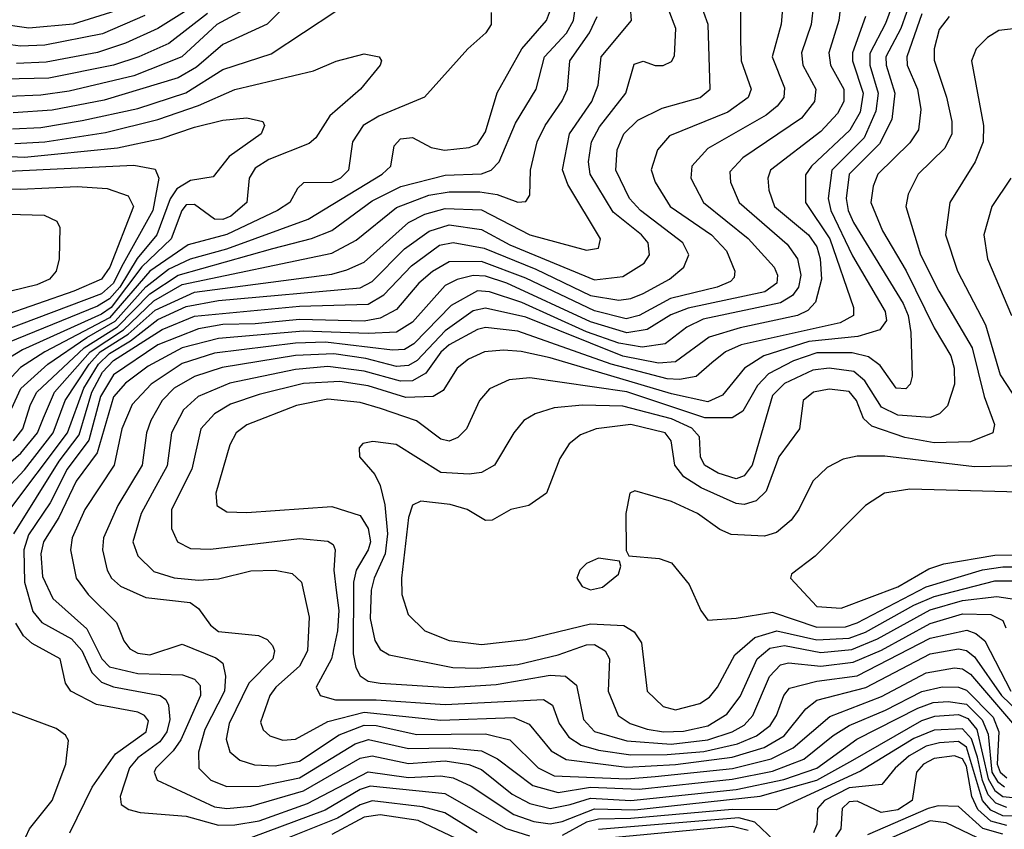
# Model space of a CAD drawing. Extents: x 997026 to 1115308, y 536381 to 619039.
# Tile 42 of 256: x 1012583 to 1015019, y 553653 to 555657. Entities that reach past the tile are written whole.
import ezdxf

# ---------------------------------------------------------------- set-up
doc = ezdxf.new("R2010")
doc.units = 0

msp = doc.modelspace()

# ---------------------------------------------------------------- linework, layer by layer
at = {"layer": '0CON20XD'}
for points in [[(1012567.5, 554615), (1012590.3, 554645), (1012609.5, 554705), (1012625.6, 554735), (1012742.5, 554845), (1012825, 554896.8), (1012905, 554979.1), (1012974.9, 555025), (1013209.2, 555090.8), (1013304.5, 555115.5), (1013355, 555135.1), (1013455, 555208.6), (1013525.7, 555244.3), (1013635, 555272.8), (1013725, 555275.7), (1013749.1, 555285), (1013769.4, 555305), (1013809.1, 555400.9), (1013860.4, 555485), (1013881.1, 555565), (1013935.9, 555624.1), (1013953.1, 555655), (1013978.1, 555831.9)], [(1012493.3, 554435), (1012595, 554543), (1012665.8, 554635), (1012695.5, 554715), (1012754.6, 554805), (1012781.6, 554835), (1012851, 554879), (1012917.9, 554937.9), (1013015, 554982.6), (1013355, 555027.8), (1013392.2, 555037.8), (1013435, 555057.2), (1013544.6, 555155.4), (1013585, 555176), (1013635, 555189.9), (1013725, 555186.5), (1013845, 555124.6), (1013985, 555087.2), (1014015, 555091.8), (1014020, 555115), (1013938.9, 555248.9), (1013925.8, 555285.8), (1013942.7, 555375), (1013998.3, 555455), (1014014.1, 555495), (1014021.1, 555565), (1014096.2, 555655), (1014089.2, 555755)], [(1013295, 555745.8), (1013195, 555646.4), (1013085, 555595.8), (1013020.2, 555539.8), (1012975, 555513.3), (1012791.6, 555458.4), (1012663.5, 555433.5), (1012566.5, 555426.5)], [(1013102.7, 555747.3), (1012925, 555635.6), (1012845, 555599.4), (1012775, 555576.2), (1012648.3, 555551.7), (1012575, 555548.4)], [(1014552.4, 555745), (1014541.2, 555645), (1014517.2, 555575), (1014520, 555545), (1014552.6, 555485), (1014549.4, 555455), (1014516.6, 555413.4), (1014371.4, 555315), (1014339.3, 555280.7), (1014341, 555255), (1014362.3, 555205), (1014481.6, 555101.6), (1014507.3, 555065), (1014514.9, 555025), (1014509.9, 554995), (1014494.8, 554975), (1014465, 554956.4), (1014273.8, 554916.2), (1014233.5, 554896.5), (1014179.6, 554855), (1014122.9, 554847.1), (1014065, 554856.4), (1013985.1, 554885), (1013825, 554957.5), (1013745, 554983.5), (1013715, 554986), (1013650.3, 554949.7), (1013557.9, 554855), (1013535, 554840.9), (1013505, 554839), (1013339.4, 554859.4), (1013265, 554856.8), (1013065, 554831.9), (1012985, 554806), (1012907.7, 554755), (1012861.2, 554705), (1012835.8, 554645), (1012816.5, 554555), (1012744, 554445), (1012712.8, 554375), (1012708.7, 554345), (1012722.2, 554275), (1012752, 554235), (1012822.5, 554165), (1012840.1, 554120.1), (1012855, 554100), (1012875, 554089.7), (1012905, 554085.3), (1012985, 554111.9), (1013068.1, 554078.1), (1013085.3, 554065), (1013092.4, 554032.4), (1013089.5, 553995), (1013040.7, 553900.7), (1013024.8, 553844.8), (1013026, 553805), (1013055.3, 553775), (1013095, 553759.1), (1013175, 553760.5), (1013275, 553780.8), (1013412.5, 553865), (1013445.8, 553875.8), (1013545, 553853.4), (1013645.5, 553855.5), (1013725, 553847.8), (1013765, 553828.1), (1013852, 553762), (1013915, 553744.3)], [(1014620.7, 555755), (1014609.4, 555655), (1014584.5, 555575), (1014588.3, 555545), (1014621.6, 555485), (1014621.5, 555455), (1014605.6, 555425), (1014565, 555380.5), (1014440.5, 555285), (1014433.3, 555265), (1014436.5, 555235), (1014450, 555195), (1014534.4, 555124.4), (1014555.1, 555095), (1014563.5, 555065), (1014566.5, 555015), (1014551.6, 554958.4), (1014532.7, 554937.3), (1014506.8, 554925), (1014365.4, 554894.6), (1014288.4, 554871.6), (1014205, 554810.5), (1014162.8, 554807.2), (1014075, 554824.4), (1013835, 554921.1), (1013735, 554943.6), (1013705, 554936.5), (1013635, 554887.2), (1013566.4, 554813.6), (1013545, 554801.3), (1013515, 554799.2), (1013438.9, 554818.9), (1013360.4, 554830.4), (1013265, 554825.9), (1013083.4, 554796.6), (1013015, 554774.4), (1012965.2, 554745), (1012935.1, 554714.9), (1012907, 554665), (1012896.4, 554635), (1012885.8, 554555), (1012825.5, 554455), (1012790.4, 554375), (1012787.6, 554345), (1012798.9, 554295), (1012809.7, 554275), (1012832, 554255), (1012895, 554227.4), (1013004.5, 554214.5), (1013025, 554200.2), (1013055, 554159), (1013075, 554143.1), (1013173.5, 554133.5), (1013195, 554123.5), (1013208.4, 554108.4), (1013213.3, 554095), (1013208.7, 554075), (1013149.4, 554015), (1013101.2, 553915), (1013093.3, 553876.7), (1013102.7, 553845), (1013127.5, 553825), (1013163.4, 553813.4), (1013215, 553810.9), (1013275, 553822.3), (1013373.1, 553886.9), (1013435, 553911.1), (1013465, 553910.8), (1013565, 553888.4), (1013735, 553890.1), (1013795.3, 553875.3), (1013865.8, 553805.8), (1013905, 553786), (1014085, 553778.8)], [(1012548.6, 554431.4), (1012701.5, 554635), (1012741.7, 554745), (1012777.6, 554805), (1012805, 554831.3), (1012857.2, 554862.8), (1012925, 554915.2), (1012995, 554947.7), (1013075, 554962.1), (1013425, 554993.9), (1013455, 555009), (1013535, 555090.4), (1013596.2, 555133.8), (1013645, 555149.3), (1013725, 555138), (1013795, 555100.1), (1014005, 555013.3), (1014075, 555021.6), (1014128, 555055), (1014140.6, 555075), (1014137.2, 555105), (1014120.8, 555125), (1014051.2, 555181.2), (1013993.9, 555275), (1013989.8, 555305), (1013997.7, 555355), (1014017.6, 555392.4), (1014082, 555475), (1014102.7, 555547.3), (1014125, 555554.4), (1014155, 555543.8), (1014175, 555544), (1014195, 555553.8), (1014202.6, 555567.4), (1014206.1, 555635), (1014168.1, 555735)], [(1012568.7, 554385), (1012680.2, 554565), (1012730.2, 554629.8), (1012761.5, 554735), (1012787.9, 554785), (1012815, 554813.6), (1012935, 554890.1), (1013015, 554923.3), (1013275, 554948.5), (1013445, 554952.8), (1013484, 554976), (1013552, 555048), (1013621.1, 555098.9), (1013655, 555106), (1013731.8, 555091.8), (1013859.5, 555039.5), (1013995, 554974.6), (1014065, 554963.4), (1014095, 554966.8), (1014125, 554979.9), (1014190.7, 555015), (1014226.2, 555045), (1014238.6, 555075), (1014223.2, 555105), (1014118.8, 555185), (1014091.4, 555215), (1014057.7, 555285), (1014061.1, 555335), (1014077.3, 555375), (1014111.8, 555408.2), (1014172.1, 555437.9), (1014266.5, 555465), (1014290.9, 555485), (1014286, 555645), (1014254, 555735)], [(1014473.5, 555725), (1014466.3, 555646.3), (1014444, 555565), (1014475, 555488.6), (1014473, 555465), (1014457.1, 555442.9), (1014429.5, 555420.5), (1014285, 555338.1), (1014245.3, 555295), (1014243, 555265), (1014274.8, 555205), (1014385, 555115.5), (1014449, 555045), (1014457.3, 555025), (1014456.2, 555005), (1014426.2, 554983.8), (1014236.9, 554943.1), (1014193.5, 554926.5), (1014135, 554890.6), (1014085, 554882.3), (1013995, 554909.6), (1013788.3, 555005), (1013735, 555022.7), (1013705, 555024.3), (1013665.5, 555014.6), (1013635, 554999.4), (1013555, 554908.7), (1013515, 554883.9), (1013445, 554880.2), (1013285, 554886.6), (1013075, 554868.4), (1012985, 554845.4), (1012900.4, 554799.6), (1012845, 554757.4), (1012815, 554724), (1012774.4, 554585.6), (1012722.3, 554515), (1012679.6, 554425), (1012641.5, 554365), (1012635.1, 554335), (1012639.4, 554279.4), (1012664.9, 554224.9), (1012749.3, 554149.3), (1012786, 554075), (1012805, 554055.4), (1012875, 554038.9), (1012986, 554036), (1013015, 554025.2), (1013029.2, 554009.2), (1013030.3, 553985), (1012981.3, 553875), (1012962.6, 553847.4), (1012920, 553805), (1012915.8, 553795), (1012923.3, 553775), (1013065, 553709.1), (1013095, 553705.3), (1013155, 553711.1), (1013285, 553749), (1013425, 553829.2), (1013455, 553835.5), (1013545, 553816.6), (1013635, 553823), (1013693.7, 553813.7), (1013725, 553801.2), (1013800.8, 553740.8), (1013845, 553717.4), (1013895.3, 553705.3)], [(1014366.4, 555705), (1014365.6, 555605.6), (1014367.6, 555555), (1014392.6, 555485), (1014385.2, 555465), (1014335, 555428.2), (1014190.2, 555369.8), (1014160.7, 555335), (1014144.7, 555285.3), (1014155.3, 555255), (1014192.2, 555195), (1014294, 555125), (1014331.3, 555085), (1014352.2, 555035), (1014350.5, 555019.5), (1014341, 555009), (1014307.9, 554995), (1014193.2, 554966.8), (1014115, 554924.9), (1014083.5, 554916.5), (1014005, 554936.6), (1013835, 555017.8), (1013725, 555058.5), (1013645, 555057.9), (1013604.4, 555034.4), (1013570.3, 555005), (1013515, 554939.8), (1013475, 554918.4), (1013435, 554911.3), (1013275, 554915.5), (1013165, 554904.1), (1013085, 554902.8), (1013025, 554892.3), (1012925, 554852.4), (1012815, 554778.2), (1012782.5, 554725), (1012753.6, 554616.4), (1012699.9, 554545), (1012658.2, 554461.8), (1012605, 554382.6), (1012593.2, 554345), (1012594.7, 554265), (1012615, 554192.3), (1012637.8, 554165), (1012711.2, 554125), (1012736.4, 554096.4), (1012761.7, 554041.7), (1012785, 554017.6), (1012815, 554005.8), (1012930, 553985), (1012944.7, 553975), (1012951.1, 553961.1), (1012954.4, 553925), (1012946.8, 553895), (1012929.7, 553870.3), (1012875, 553830.5), (1012854.1, 553805.9), (1012831.6, 553735), (1012833.9, 553715), (1012852.5, 553702.5), (1012880.8, 553695), (1012995, 553685.8), (1013075, 553664.1), (1013115, 553664.7)], [(1014749.4, 555715), (1014725, 555647.4), (1014686.2, 555573.8), (1014686.2, 555545), (1014706.2, 555475), (1014701.1, 555431.1), (1014672, 555365), (1014592.3, 555285), (1014582.9, 555215), (1014589.3, 555185), (1014643.1, 555073.1), (1014723.9, 554935), (1014727.3, 554912.7), (1014710.3, 554889.7), (1014656.6, 554873.4), (1014535, 554861), (1014423.5, 554825), (1014375.6, 554795), (1014321.7, 554728.3), (1014285, 554711.2), (1014195, 554731.1), (1013895, 554820.5), (1013823.6, 554836.4), (1013779.6, 554839.6), (1013732.9, 554835), (1013692.8, 554817.2), (1013665.5, 554794.5), (1013630.8, 554739.2), (1013605.5, 554724.5), (1013537.7, 554722.3), (1013445, 554750.9), (1013375, 554762.1), (1013285, 554756.9), (1013175, 554729.8), (1013104.7, 554705.3), (1013065, 554681.6), (1013031, 554645), (1013008.4, 554545), (1012958, 554445), (1012958, 554398), (1012972.9, 554365), (1013005, 554348.8), (1013055, 554346.4), (1013275, 554372.9), (1013345, 554366.9), (1013358.3, 554358.3), (1013363.3, 554345), (1013360.3, 554295), (1013366, 554245), (1013372.4, 554195), (1013369, 554145), (1013353.9, 554075), (1013316.2, 554005), (1013326.2, 553985), (1013363.8, 553973.8), (1013465, 553974), (1013635, 553962.7), (1013878.8, 553975), (1013900.8, 553960.8), (1013917.6, 553915), (1013941.5, 553881.5), (1013972, 553862), (1014015, 553849.4), (1014095, 553838.2)], [(1014790.5, 555715), (1014762.3, 555635), (1014725.6, 555565), (1014726, 555545), (1014748, 555475), (1014740.1, 555409.9), (1014710, 555350), (1014635.1, 555275), (1014627.1, 555215), (1014632.1, 555185), (1014645.7, 555155), (1014768.4, 554955), (1014780.9, 554925), (1014787.2, 554882.8), (1014790.8, 554775), (1014785.4, 554755), (1014775, 554743.8), (1014751.5, 554745), (1014711.7, 554801.7), (1014682.9, 554822.9), (1014642.6, 554832.6), (1014555, 554832.5), (1014496.9, 554813.1), (1014435, 554780.5), (1014408.1, 554751.9), (1014371.7, 554688.3), (1014345, 554671.8), (1014277.8, 554672.2), (1014085, 554736.2), (1013845, 554770.7), (1013794.1, 554765.9), (1013745, 554743.3), (1013720.6, 554715), (1013688.4, 554645), (1013666.7, 554623.3), (1013645, 554614.3), (1013625, 554619.3), (1013564.3, 554664.3), (1013475.1, 554695.1), (1013425, 554710), (1013345, 554718.3), (1013267.8, 554702.2), (1013145, 554654.8), (1013118.4, 554635), (1013102.8, 554605), (1013068.4, 554485), (1013070.9, 554455), (1013095, 554439.6), (1013145, 554437.6), (1013355, 554452.6), (1013425, 554430.3), (1013445, 554398.2), (1013450.5, 554365), (1013445.1, 554345), (1013415.4, 554295), (1013408.5, 554265), (1013407.6, 554087.6), (1013414.1, 554054.1), (1013425, 554033.3), (1013445, 554019.8), (1013475, 554015.2), (1013645, 554004.7), (1013761.7, 554011.7), (1013895, 554035.1), (1013932.9, 554032.9), (1013960.5, 554010.5), (1013977.4, 553925), (1014005, 553895.2), (1014085, 553872.1), (1014194.4, 553864.4), (1014285.3, 553875), (1014345.6, 553894.4), (1014375, 553910.9), (1014396.9, 553935), (1014438.1, 554031.9), (1014465, 554060.3), (1014485, 554065.1), (1014565, 554057.5), (1014645, 554066.8), (1014715, 554096.8), (1014835, 554163), (1014915, 554187.1), (1014984.9, 554184.9), (1015015, 554170.3), (1015022.5, 554152.5)], [(1012820.8, 555679.2), (1012715, 555645.7), (1012605.8, 555635.8), (1012525, 555647.4)], [(1013749.1, 555675), (1013748.8, 555645), (1013736.2, 555625), (1013691.1, 555585), (1013584.4, 555465.6), (1013471.2, 555418.8), (1013432.2, 555395), (1013406, 555355), (1013396, 555285), (1013376.5, 555265), (1013354.4, 555254.4), (1013285, 555253.1), (1013270.3, 555239.7), (1013251.3, 555205), (1013220.7, 555185), (1013095, 555125.8), (1012999.6, 555100.4), (1012905, 555034.8), (1012805, 554919), (1012644.9, 554835.1), (1012585, 554796.7), (1012541, 554749)], [(1013047.8, 555672.2), (1012951.5, 555598.5), (1012877.6, 555565), (1012815.2, 555544.8), (1012655, 555512.3), (1012545, 555509.9)], [(1013158.1, 555691.9), (1013070.6, 555645), (1012983.9, 555565), (1012865, 555518.4), (1012705, 555480), (1012635, 555470), (1012555, 555467.5)], [(1012585.8, 554744.2), (1012652.5, 554805), (1012749, 554871), (1012819.3, 554910.7), (1012895, 554995.9), (1012950.6, 555039.4), (1013005, 555065.4), (1013095, 555090.5), (1013296.7, 555163.3), (1013479.4, 555275), (1013500.7, 555295), (1013509.6, 555345), (1013525, 555362.1), (1013555, 555365.3), (1013600.6, 555340.6), (1013633.9, 555333.9), (1013695, 555341), (1013715, 555349.5), (1013735, 555380), (1013764.1, 555475.9), (1013825, 555585.3), (1013885.7, 555655), (1013901, 555695)], [(1012737.8, 555407.8), (1012875, 555437.3), (1012993.7, 555476.3), (1013085, 555534), (1013205, 555572.5), (1013365, 555678.4)], [(1014815, 555671.9), (1014777.6, 555565), (1014778.7, 555545), (1014803.6, 555485), (1014812.4, 555435), (1014806.1, 555385), (1014785, 555352.7), (1014705.6, 555275), (1014694, 555245), (1014688.3, 555205), (1014717.1, 555135), (1014775.8, 555035.8), (1014844.9, 554894.9), (1014886, 554825), (1014894.8, 554795), (1014895.2, 554754.8), (1014878.5, 554701.5), (1014858.1, 554681.9), (1014835, 554673), (1014755, 554678.1), (1014715, 554697.9), (1014673.6, 554763.6), (1014646.7, 554786.7), (1014585, 554795.1), (1014545, 554790.1), (1014475, 554756.4), (1014445, 554727.4), (1014394.5, 554555), (1014375, 554528.1), (1014355, 554521.2), (1014310.4, 554535), (1014276.8, 554555), (1014267.4, 554575), (1014264.4, 554625), (1014246, 554646), (1014195, 554669.2), (1014075, 554701), (1013975, 554703.6), (1013905, 554696.5), (1013858.1, 554681.9), (1013830, 554665), (1013805.3, 554635), (1013757.7, 554555), (1013725, 554536.7), (1013695, 554532.5), (1013625, 554536.3), (1013514.4, 554605.6), (1013456.7, 554613.3), (1013431.7, 554608.3), (1013422.5, 554597.5), (1013423.8, 554575), (1013461.8, 554531.7), (1013475, 554504.4), (1013486.5, 554456.5), (1013492.9, 554385), (1013487.2, 554335), (1013459.7, 554275), (1013452.6, 554245), (1013450.1, 554175), (1013461.1, 554121.1), (1013475, 554098.5), (1013497.1, 554085), (1013654.2, 554054.2), (1013715, 554052.3), (1013815, 554061.6), (1013915, 554085.4), (1013985, 554110), (1014005, 554110.7), (1014031.5, 554095), (1014042, 554075), (1014038.4, 553995), (1014063.5, 553935), (1014093.3, 553915), (1014135, 553901.3), (1014175.3, 553894.7), (1014225, 553896.6), (1014285, 553909.4), (1014331.9, 553938.1), (1014365, 553982.1), (1014407.6, 554075), (1014438.3, 554101.7), (1014475, 554108.5), (1014565, 554091.3), (1014641.6, 554098.4), (1014705, 554124.8), (1014835, 554196.3), (1014915, 554220), (1015000, 554230), (1015060.5, 554220.5)], [(1012447, 554465), (1012585.5, 554584.5), (1012627.1, 554635), (1012641.8, 554671.8), (1012668.8, 554735), (1012757, 554835), (1012840, 554890), (1012915, 554961.6), (1012985, 555001.8), (1013355, 555079.5), (1013415, 555111.5), (1013515, 555192.4), (1013595, 555222.6), (1013645, 555231.3), (1013721.2, 555231.2), (1013764.4, 555224.4), (1013815, 555205.4), (1013835, 555206.9), (1013845, 555222.5), (1013846.5, 555285), (1013863.2, 555355), (1013882.4, 555395), (1013925, 555456), (1013937.9, 555485), (1013943.7, 555555), (1013992.8, 555625), (1014011.6, 555665)], [(1012892.4, 555667.6), (1012787.7, 555622.3), (1012645, 555594), (1012585, 555591.9), (1012535, 555598.1)], [(1014675.5, 555665), (1014643.4, 555575), (1014642.7, 555555), (1014669.8, 555475), (1014661.8, 555428.2), (1014636.5, 555383.5), (1014542, 555295), (1014526.8, 555273.2), (1014526.7, 555205), (1014587.4, 555115), (1014645.2, 554945), (1014645.7, 554925), (1014612.7, 554907.3), (1014367.9, 554852.1), (1014328.6, 554835), (1014295, 554807.9), (1014256.1, 554773.9), (1014215, 554766.5), (1014185, 554768.3), (1014046.1, 554805), (1013815, 554886.7), (1013735, 554895.7), (1013715, 554890.7), (1013645, 554852.3), (1013625, 554834.2), (1013587.7, 554782.3), (1013555, 554763.4), (1013525, 554762.6), (1013435, 554787.5), (1013345, 554798.5), (1013265, 554791.5), (1013102.6, 554757.4), (1013024.7, 554725), (1012988.1, 554691.9), (1012958.3, 554635), (1012947.3, 554552.7), (1012910.3, 554485), (1012883.1, 554435), (1012862.9, 554365), (1012875, 554330), (1012915, 554291.9), (1012965, 554275.5), (1013025, 554270.5), (1013075, 554273.3), (1013155, 554293.3), (1013215.2, 554295.2), (1013257, 554287), (1013279.7, 554265), (1013298.7, 554178.7), (1013294.5, 554095), (1013275, 554057.5), (1013216.2, 554005), (1013202, 553985), (1013178.8, 553918.8), (1013185, 553899.5), (1013201.5, 553885), (1013233.8, 553873.8), (1013265, 553876.3), (1013345, 553920.4), (1013435, 553943), (1013625, 553923.4), (1013805, 553930.1), (1013843.5, 553913.5), (1013897.6, 553847.6), (1013935, 553825.9), (1014085, 553807.5)], [(1014881.9, 555665), (1014857.5, 555632.5), (1014845.2, 555585), (1014845, 555556.7), (1014875.4, 555465.4), (1014888.5, 555405), (1014888.8, 555375), (1014871.1, 555338.9), (1014805.8, 555275), (1014781.1, 555225), (1014774.8, 555195), (1014811.1, 555075), (1014856.6, 554985), (1014939.5, 554845), (1014968.8, 554725), (1014994, 554655), (1014990, 554635), (1014935, 554612.3), (1014845, 554610), (1014772.9, 554622.9), (1014691.1, 554651.1), (1014670.6, 554670.6), (1014653.2, 554715), (1014635, 554736.6), (1014585, 554742.8), (1014546.4, 554735), (1014521.2, 554715), (1014511.8, 554645), (1014460.6, 554575), (1014429.6, 554490.4), (1014405, 554466.7), (1014375, 554457.7), (1014355, 554460), (1014268.4, 554498.4), (1014225.9, 554525.9), (1014203.2, 554555), (1014194.3, 554615), (1014179.7, 554635), (1014095, 554655.1), (1014008.6, 554645), (1013970.3, 554629.7), (1013942.5, 554607.5), (1013918.8, 554571.2), (1013885.8, 554485), (1013842.5, 554455), (1013797.5, 554445), (1013751.7, 554418.3), (1013735, 554417.5), (1013690, 554445), (1013647.4, 554457.4), (1013575, 554465.3), (1013555, 554455.5), (1013544.4, 554425), (1013527.5, 554275), (1013528.4, 554235), (1013544, 554185), (1013585, 554144.8), (1013645, 554120.4), (1013725, 554111), (1013835, 554123.4), (1013995, 554162.4), (1014077.8, 554157.7), (1014102.6, 554142.6), (1014120.8, 554115), (1014135.4, 553995), (1014175, 553957.8), (1014205, 553949.5), (1014265, 553964.8), (1014289.5, 553980.5), (1014309, 554005), (1014351.7, 554085), (1014401.6, 554128.4), (1014455.5, 554144.5), (1014555, 554122.4), (1014635, 554126.4), (1014675, 554141.2), (1014795, 554208.6), (1014845, 554229.8), (1014995, 554268.1), (1015075, 554268.1)], [(1015055, 555636.6), (1015005, 555630.3), (1014977, 555613), (1014949.2, 555585), (1014937.2, 555555), (1014967.3, 555395), (1014966.5, 555355), (1014946.8, 555305), (1014883.7, 555205), (1014873.4, 555125), (1014902.9, 555035), (1014972.4, 554902.4), (1015008.6, 554778.6), (1015095.4, 554644.6)], [(1012570.6, 555350.6), (1012645, 555354.7), (1012795, 555378), (1012925, 555409.9), (1013025.4, 555444.6), (1013115, 555484.5), (1013309.4, 555530.6), (1013365.4, 555554.6), (1013435, 555572.9), (1013472, 555565), (1013477.5, 555555), (1013474.2, 555545), (1013425.6, 555485), (1013350.4, 555419.6), (1013315.3, 555365), (1013299.2, 555350.8), (1013199.1, 555310.9), (1013165, 555290), (1013150.6, 555265), (1013144.4, 555205), (1013105, 555171.2), (1013085, 555162.9), (1013065, 555163.6), (1013015, 555199.8), (1012995, 555199.2), (1012983.9, 555185), (1012957.2, 555115), (1012885, 555045.4), (1012809, 554945), (1012785, 554928), (1012590.2, 554839.8), (1012545, 554812.9)], [(1012525, 555320.4), (1012595, 555316.9), (1012825, 555340.1), (1012932.9, 555362.9), (1013015, 555391.6), (1013085, 555408.3), (1013144.7, 555414.7), (1013184.2, 555405), (1013188.1, 555395), (1013180.5, 555375), (1013101.2, 555318.8), (1013061.7, 555268.3), (1013005, 555259.4), (1012971.3, 555238.7), (1012955, 555213.5), (1012922.5, 555125), (1012873.5, 555066.5), (1012830.6, 554995), (1012805, 554966.2), (1012775, 554948.2), (1012552.9, 554857.1)], [(1012565, 555387.2), (1012635, 555390.4), (1012737.8, 555407.8)], [(1012555, 555282.4), (1012865, 555297.5), (1012917.6, 555287.6), (1012927, 555265), (1012911.9, 555185), (1012835, 555045.4), (1012814.8, 555005), (1012785, 554978.9), (1012543.2, 554886.8)], [(1015034.7, 555265), (1014988.1, 555195), (1014968.1, 555125), (1014977, 555065), (1015036.6, 554925)], [(1012455, 555239.5), (1012585, 555237.7), (1012725, 555244.1), (1012799.1, 555239.1), (1012850.9, 555220.9), (1012864.8, 555195), (1012805.9, 555045), (1012785, 555015.2), (1012717.2, 554985), (1012537.1, 554922.9)], [(1012555, 555175.8), (1012643.7, 555173.7), (1012675, 555158.8), (1012682.5, 555142.5), (1012680.9, 555065), (1012673.1, 555035), (1012656.2, 555015), (1012625, 555000.7), (1012560.8, 554985)], [(1012535.7, 554635), (1012585.8, 554744.2)], [(1015066.7, 554553.3), (1014945, 554550.8), (1014722.8, 554577.2), (1014655, 554577.3), (1014620.3, 554569.7), (1014580.8, 554549.2), (1014544.8, 554515.2), (1014510.7, 554445), (1014491.6, 554418.4), (1014455, 554388.1), (1014425, 554379), (1014342.8, 554382.8), (1014315.2, 554395.2), (1014260, 554435), (1014195.7, 554465), (1014105, 554491.2), (1014092.5, 554485), (1014082.5, 554435), (1014083.3, 554343.3), (1014090, 554330), (1014165, 554323.8), (1014195, 554313.3), (1014239.4, 554259.4), (1014267.8, 554195), (1014285, 554171.4), (1014355, 554175.8), (1014445, 554191.2), (1014555, 554153.6), (1014625.5, 554155), (1014655, 554164.4), (1014825, 554253.2), (1014965, 554295.6), (1015015, 554303.2), (1015085, 554302.7)], [(1015115, 554485.9), (1014784.8, 554495.2), (1014722, 554485), (1014675, 554454.5), (1014550.6, 554329.4), (1014491.9, 554285), (1014489.4, 554275), (1014555, 554205.3), (1014615, 554200.4), (1014755, 554253.8), (1014832.1, 554297.9), (1014869.2, 554310.8), (1014995, 554332), (1015127.6, 554332.4)], [(1013995, 554246.1), (1014025, 554252.8), (1014064.3, 554285), (1014070, 554305), (1014066.7, 554316.7), (1014014.4, 554324.4), (1013985, 554311.5), (1013968.8, 554295), (1013960.9, 554275), (1013974.2, 554254.2), (1013995, 554246.1)], [(1012706.9, 553645), (1012761.9, 553758.1), (1012819.5, 553840.5), (1012895.8, 553895), (1012901.7, 553921.7), (1012891.6, 553935), (1012875, 553943), (1012772.5, 553962.5), (1012709.2, 553995), (1012696.1, 554015), (1012683.2, 554075), (1012613.6, 554113.6), (1012592, 554132), (1012573.4, 554163.4)], [(1014095, 553838.2), (1014185, 553838.3), (1014275, 553846.3), (1014358.8, 553865), (1014405.6, 553885), (1014439.6, 553910.4), (1014455.1, 553935), (1014472.8, 553985), (1014487.3, 554002.7), (1014555, 554020.2), (1014655, 554033.6), (1014835, 554126.8), (1014926.1, 554146.1), (1014948.5, 554138.5), (1014970.1, 554120.1), (1015034.9, 553995)], [(1014085, 553807.5), (1014205, 553814.3), (1014345, 553831.9), (1014424.2, 553855.8), (1014473.7, 553885), (1014528, 553952), (1014555, 553973), (1014675.7, 554004.3), (1014835, 554087.9), (1014905, 554100.1), (1014925, 554096.4), (1014945, 554080.6), (1015011.7, 553985), (1015055, 553942.5)], [(1014085, 553778.8), (1014155, 553784), (1014346, 553804), (1014441.9, 553828.1), (1014496.1, 553855), (1014587, 553933), (1014715, 553982.3), (1014825, 554041.1), (1014895, 554053.2), (1014915, 554050.9), (1014935, 554037.2), (1015048.8, 553905)], [(1013915, 553744.3), (1013995, 553758.1), (1014115, 553752.9), (1014345, 553777.2), (1014445, 553797.2), (1014522.6, 553827.4), (1014595, 553885.9), (1014635, 553910.3), (1014725, 553948), (1014815, 553994.9), (1014865, 554005.9), (1014905, 554005.5), (1014925, 553998.1), (1014990.8, 553930.8), (1015005.3, 553895), (1015000.8, 553815), (1015008.3, 553795), (1015025, 553781.2)], [(1013895.3, 553705.3), (1013945, 553714.8), (1013995, 553730.5), (1014095, 553724.5), (1014355, 553751.9), (1014473.6, 553776.4), (1014554.8, 553805), (1014653.7, 553876.3), (1014805, 553953.3), (1014842.8, 553967.2), (1014879.9, 553970.1), (1014925, 553963.3), (1014964.2, 553924.2), (1014978.7, 553888.7), (1014988, 553795), (1015001.4, 553771.5), (1015018.7, 553758.7)], [(1012597.7, 553635), (1012607.3, 553655), (1012663.5, 553725), (1012696.7, 553815), (1012703.5, 553873.5), (1012696.1, 553886.1), (1012672.7, 553902.7), (1012535, 553953.8)], [(1013115, 553664.7), (1013175, 553674.7), (1013295, 553717.7), (1013445, 553796), (1013545, 553781.5), (1013625, 553785.5), (1013655, 553781), (1013700.1, 553760.1), (1013805, 553689.9), (1013855, 553672.7), (1013895, 553667.2), (1013925, 553672.6), (1014005, 553704.4), (1014105, 553702.1), (1014415, 553735.2), (1014555, 553774.8), (1014643.6, 553825), (1014815, 553923), (1014846.6, 553933.4), (1014905, 553937.4), (1014928, 553928), (1014950.5, 553900.5), (1014978.5, 553778.5), (1014995, 553749.2), (1015015, 553734.4), (1015055, 553730.5)], [(1015025, 553707.8), (1014997.9, 553717.9), (1014979.1, 553739.1), (1014964.5, 553774.5), (1014952, 553832), (1014937.8, 553877.8), (1014915, 553901.8), (1014845, 553899.2), (1014795, 553878.2), (1014663, 553797), (1014455, 553701.6), (1014345, 553702.8), (1014095, 553680.3), (1014015, 553679), (1013985, 553671.5), (1013925, 553638)], [(1015055, 553686.4), (1015015, 553686.8), (1014985, 553700.6), (1014964.7, 553725), (1014925, 553857.1), (1014905, 553870.7), (1014857.9, 553867.9), (1014825, 553859.3), (1014782.9, 553835), (1014748.6, 553805), (1014715.9, 553764.1), (1014635, 553755.8), (1014573.9, 553725), (1014556.5, 553705), (1014554.5, 553665), (1014547, 553645)], [(1015025, 553663.1), (1014985, 553673.4), (1014952.8, 553702.8), (1014937.9, 553735), (1014925, 553809.4), (1014915, 553827.8), (1014895, 553835.7), (1014845, 553828.6), (1014818.8, 553815), (1014801.8, 553795), (1014790.7, 553725), (1014755, 553701.6), (1014714.3, 553695), (1014655, 553722.8), (1014635, 553721.7), (1014617.6, 553705), (1014613.9, 553655), (1014600.9, 553635)], [(1013845, 553636.9), (1013786.8, 553655), (1013635, 553741.6), (1013450.1, 553759.9), (1013425, 553751.8), (1013338.9, 553701.1), (1013155, 553632.2)], [(1013714.8, 553645), (1013634.4, 553694.4), (1013579.1, 553709.1), (1013455, 553723.7), (1013425, 553714.2), (1013369, 553681), (1013203.9, 553615)], [(1015015, 553641.1), (1014965.7, 553655.7), (1014905, 553710.3), (1014855, 553711.5), (1014830.5, 553705), (1014679.8, 553640.2)], [(1013725, 553601.4), (1013568.8, 553675), (1013475, 553689.4), (1013435, 553683.7), (1013355, 553640.3)], [(1014449.9, 553625), (1014401.1, 553671.1), (1014361.5, 553681.5), (1014015, 553652.9)], [(1014952.2, 553632.2), (1014875, 553669.8), (1014835, 553674.8), (1014635, 553586)], [(1014385, 553650.3), (1014345, 553660.6), (1014048, 553632)]]:
    msp.add_lwpolyline(points, dxfattribs=at)

doc.saveas('drawing.dxf')
